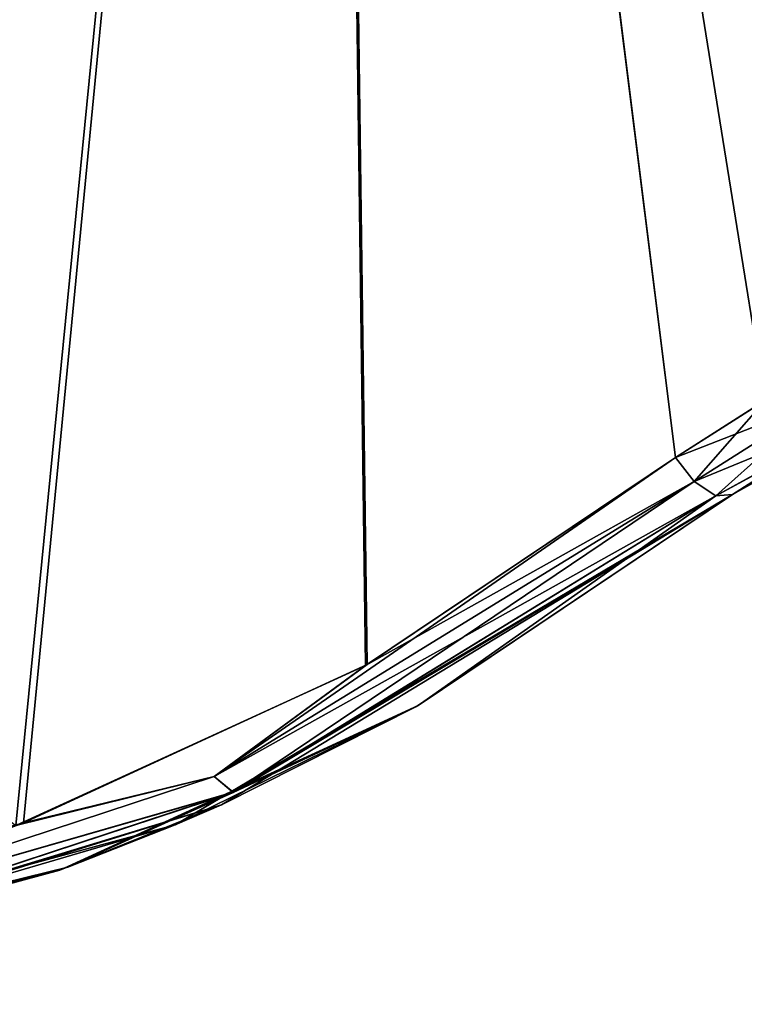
# Model space of a CAD drawing. Header units: millimetres. Extents: x -125 to 125, y -46 to 12.
# Tile 36 of 256: x -71.42 to -69.91, y -40.92 to -38.87. Entities that reach past the tile are written whole.
import ezdxf

# ---------------------------------------------------------------- set-up
doc = ezdxf.new("R2010")
doc.units = ezdxf.units.MM
doc.header["$LTSCALE"] = 26.699852
for name, color, linetype in [('143', 7, 'CONTINUOUS'), ('157', 7, 'CONTINUOUS'), ('182', 7, 'CONTINUOUS'), ('183', 7, 'CONTINUOUS'), ('272', 7, 'CONTINUOUS'), ('273', 7, 'CONTINUOUS'), ('298', 7, 'CONTINUOUS'), ('299', 7, 'CONTINUOUS')]:
    doc.layers.add(name, color=color, linetype=linetype)

msp = doc.modelspace()

# ---------------------------------------------------------------- linework, layer by layer
at = {"layer": '143', "linetype": 'CONTINUOUS'}
for points in [[(-69.9342, -39.8566, -42.6393), (-71.0918, -40.5422, -30.6818), (-71.0918, -40.5422, -42.6393), (-69.9342, -39.8566, -42.6393)], [(-69.9342, -39.8566, -40.0142), (-71.0918, -40.5422, -30.6818), (-69.9342, -39.8566, -42.6393), (-69.9342, -39.8566, -40.0142)], [(-69.9342, -39.8566, -30.6818), (-71.0918, -40.5422, -30.6818), (-69.9342, -39.8566, -40.0142), (-69.9342, -39.8566, -30.6818)], [(-69.9342, -39.8566, -54.5968), (-71.0918, -40.5422, -42.6393), (-71.0918, -40.5422, -54.5968), (-69.9342, -39.8566, -54.5968)], [(-69.9342, -39.8566, -51.9718), (-71.0918, -40.5422, -42.6393), (-69.9342, -39.8566, -54.5968), (-69.9342, -39.8566, -51.9718)], [(-69.9342, -39.8566, -42.6393), (-71.0918, -40.5422, -42.6393), (-69.9342, -39.8566, -51.9718), (-69.9342, -39.8566, -42.6393)], [(-69.9342, -39.8566, -18.7243), (-71.0918, -40.5422, -6.7667), (-71.0918, -40.5422, -18.7243), (-69.9342, -39.8566, -18.7243)], [(-69.9342, -39.8566, -16.0992), (-71.0918, -40.5422, -6.7667), (-69.9342, -39.8566, -18.7243), (-69.9342, -39.8566, -16.0992)], [(-69.9342, -39.8566, -6.7667), (-71.0918, -40.5422, -6.7667), (-69.9342, -39.8566, -16.0992), (-69.9342, -39.8566, -6.7667)], [(-69.9342, -39.8566, -30.6818), (-71.0918, -40.5422, -18.7243), (-71.0918, -40.5422, -30.6818), (-69.9342, -39.8566, -30.6818)], [(-69.9342, -39.8566, -28.0567), (-71.0918, -40.5422, -18.7243), (-69.9342, -39.8566, -30.6818), (-69.9342, -39.8566, -28.0567)], [(-69.9342, -39.8566, -18.7243), (-71.0918, -40.5422, -18.7243), (-69.9342, -39.8566, -28.0567), (-69.9342, -39.8566, -18.7243)], [(-69.9342, -39.8566, -102.4149), (-71.0918, -40.5422, -90.4694), (-70.5876, -40.2949, -101.9653), (-69.9342, -39.8566, -102.4149)], [(-69.9342, -39.8566, -99.8018), (-71.0918, -40.5422, -90.4694), (-69.9342, -39.8566, -102.4149), (-69.9342, -39.8566, -99.8018)], [(-69.9342, -39.8566, -90.4694), (-71.0918, -40.5422, -90.4694), (-69.9342, -39.8566, -99.8018), (-69.9342, -39.8566, -90.4694)], [(-69.9342, -39.8566, -90.4694), (-71.0918, -40.5422, -78.5118), (-71.0918, -40.5422, -90.4694), (-69.9342, -39.8566, -90.4694)], [(-69.9342, -39.8566, -66.5543), (-71.0918, -40.5422, -66.5543), (-69.9342, -39.8566, -75.8868), (-69.9342, -39.8566, -66.5543)], [(-69.9342, -39.8566, -66.5543), (-71.0918, -40.5422, -54.5968), (-71.0918, -40.5422, -66.5543), (-69.9342, -39.8566, -66.5543)], [(-69.9342, -39.8566, -63.9293), (-71.0918, -40.5422, -54.5968), (-69.9342, -39.8566, -66.5543), (-69.9342, -39.8566, -63.9293)], [(-69.9342, -39.8566, -54.5968), (-71.0918, -40.5422, -54.5968), (-69.9342, -39.8566, -63.9293), (-69.9342, -39.8566, -54.5968)], [(-69.9342, -39.8566, -87.8443), (-71.0918, -40.5422, -78.5118), (-69.9342, -39.8566, -90.4694), (-69.9342, -39.8566, -87.8443)], [(-69.9342, -39.8566, -78.5118), (-71.0918, -40.5422, -78.5118), (-69.9342, -39.8566, -87.8443), (-69.9342, -39.8566, -78.5118)], [(-69.9342, -39.8566, -78.5118), (-71.0918, -40.5422, -66.5543), (-71.0918, -40.5422, -78.5118), (-69.9342, -39.8566, -78.5118)], [(-69.9342, -39.8566, -75.8868), (-71.0918, -40.5422, -66.5543), (-69.9342, -39.8566, -78.5118), (-69.9342, -39.8566, -75.8868)], [(-69.9342, -39.8566, 64.9784), (-71.0918, -40.5422, 76.9359), (-71.0918, -40.5422, 64.9784), (-69.9342, -39.8566, 64.9784)], [(-69.9342, -39.8566, 67.6034), (-71.0918, -40.5422, 76.9359), (-69.9342, -39.8566, 64.9784), (-69.9342, -39.8566, 67.6034)], [(-69.9342, -39.8566, 76.9359), (-71.0918, -40.5422, 76.9359), (-69.9342, -39.8566, 67.6034), (-69.9342, -39.8566, 76.9359)], [(-69.9342, -39.8566, 53.0208), (-71.0918, -40.5422, 64.9784), (-71.0918, -40.5422, 53.0208), (-69.9342, -39.8566, 53.0208)], [(-69.9342, -39.8566, 55.6459), (-71.0918, -40.5422, 64.9784), (-69.9342, -39.8566, 53.0208), (-69.9342, -39.8566, 55.6459)], [(-69.9342, -39.8566, 64.9784), (-71.0918, -40.5422, 64.9784), (-69.9342, -39.8566, 55.6459), (-69.9342, -39.8566, 64.9784)], [(-69.9342, -39.8566, 88.8934), (-71.0918, -40.5422, 88.8934), (-69.9342, -39.8566, 79.5609), (-69.9342, -39.8566, 88.8934)], [(-69.9342, -39.8566, 88.8934), (-70.9962, -40.5006, 100.8509), (-71.0918, -40.5422, 88.8934), (-69.9342, -39.8566, 88.8934)], [(-69.9342, -39.8566, 79.5609), (-71.0918, -40.5422, 88.8934), (-69.9342, -39.8566, 76.9359), (-69.9342, -39.8566, 79.5609)], [(-69.9342, -39.8566, 76.9359), (-71.0918, -40.5422, 88.8934), (-71.0918, -40.5422, 76.9359), (-69.9342, -39.8566, 76.9359)], [(-69.9342, -39.8566, 5.1908), (-71.0918, -40.5422, 17.1483), (-71.0918, -40.5422, 5.1908), (-69.9342, -39.8566, 5.1908)], [(-69.9342, -39.8566, 7.8158), (-71.0918, -40.5422, 17.1483), (-69.9342, -39.8566, 5.1908), (-69.9342, -39.8566, 7.8158)], [(-69.9342, -39.8566, 17.1483), (-71.0918, -40.5422, 17.1483), (-69.9342, -39.8566, 7.8158), (-69.9342, -39.8566, 17.1483)], [(-69.9342, -39.8566, 17.1483), (-71.0918, -40.5422, 29.1058), (-71.0918, -40.5422, 17.1483), (-69.9342, -39.8566, 17.1483)], [(-69.9342, -39.8566, -6.7667), (-71.0918, -40.5422, 5.1908), (-71.0918, -40.5422, -6.7667), (-69.9342, -39.8566, -6.7667)], [(-69.9342, -39.8566, -4.1417), (-71.0918, -40.5422, 5.1908), (-69.9342, -39.8566, -6.7667), (-69.9342, -39.8566, -4.1417)], [(-69.9342, -39.8566, 5.1908), (-71.0918, -40.5422, 5.1908), (-69.9342, -39.8566, -4.1417), (-69.9342, -39.8566, 5.1908)], [(-69.9342, -39.8566, 41.0633), (-71.0918, -40.5422, 41.0633), (-69.9342, -39.8566, 31.7309), (-69.9342, -39.8566, 41.0633)], [(-69.9342, -39.8566, 41.0633), (-71.0918, -40.5422, 53.0208), (-71.0918, -40.5422, 41.0633), (-69.9342, -39.8566, 41.0633)], [(-69.9342, -39.8566, 43.6884), (-71.0918, -40.5422, 53.0208), (-69.9342, -39.8566, 41.0633), (-69.9342, -39.8566, 43.6884)], [(-69.9342, -39.8566, 53.0208), (-71.0918, -40.5422, 53.0208), (-69.9342, -39.8566, 43.6884), (-69.9342, -39.8566, 53.0208)], [(-69.9342, -39.8566, 19.7733), (-71.0918, -40.5422, 29.1058), (-69.9342, -39.8566, 17.1483), (-69.9342, -39.8566, 19.7733)], [(-69.9342, -39.8566, 29.1058), (-71.0918, -40.5422, 29.1058), (-69.9342, -39.8566, 19.7733), (-69.9342, -39.8566, 29.1058)], [(-69.9342, -39.8566, 31.7309), (-71.0918, -40.5422, 41.0633), (-69.9342, -39.8566, 29.1058), (-69.9342, -39.8566, 31.7309)], [(-69.9342, -39.8566, 29.1058), (-71.0918, -40.5422, 41.0633), (-71.0918, -40.5422, 29.1058), (-69.9342, -39.8566, 29.1058)], [(-69.9342, -39.8566, 91.5184), (-70.9962, -40.5006, 100.8509), (-69.9342, -39.8566, 88.8934), (-69.9342, -39.8566, 91.5184)], [(-69.9342, -39.8566, 100.8509), (-70.9962, -40.5006, 100.8509), (-69.9342, -39.8566, 91.5184), (-69.9342, -39.8566, 100.8509)], [(-70.9962, -40.5006, 100.8509), (-69.9342, -39.8566, 100.8509), (-70.5911, -40.2969, 101.9628), (-70.9962, -40.5006, 100.8509)], [(-69.9342, -39.8566, 100.8509), (-69.9342, -39.8566, 102.4149), (-70.5911, -40.2969, 101.9628), (-69.9342, -39.8566, 100.8509)], [(-71.3316, -40.6363, 101.4491), (-70.9962, -40.5006, 100.8509), (-70.5911, -40.2969, 101.9628), (-71.3316, -40.6363, 101.4491)], [(-70.5876, -40.2949, -101.9653), (-71.0918, -40.5422, -90.4694), (-71.3149, -40.6303, -101.4607), (-70.5876, -40.2949, -101.9653)], [(-70.9962, -40.5006, 100.8509), (-72.1845, -40.8632, 100.8512), (-71.0918, -40.5422, 88.8934), (-70.9962, -40.5006, 100.8509)], [(-72.1845, -40.8632, 100.8512), (-70.9962, -40.5006, 100.8509), (-72.1371, -40.8547, 100.8846), (-72.1845, -40.8632, 100.8512)], [(-72.1371, -40.8547, 100.8846), (-70.9962, -40.5006, 100.8509), (-71.3316, -40.6363, 101.4491), (-72.1371, -40.8547, 100.8846)], [(-71.0918, -40.5422, -42.6393), (-72.3904, -40.8944, -30.6818), (-72.3904, -40.8944, -42.6393), (-71.0918, -40.5422, -42.6393)], [(-71.0918, -40.5422, -30.6818), (-72.3904, -40.8944, -30.6818), (-71.0918, -40.5422, -42.6393), (-71.0918, -40.5422, -30.6818)], [(-71.0918, -40.5422, -54.5968), (-72.3904, -40.8944, -42.6393), (-72.3904, -40.8944, -54.5968), (-71.0918, -40.5422, -54.5968)], [(-71.0918, -40.5422, -42.6393), (-72.3904, -40.8944, -42.6393), (-71.0918, -40.5422, -54.5968), (-71.0918, -40.5422, -42.6393)], [(-71.0918, -40.5422, -18.7243), (-72.3904, -40.8944, -6.7667), (-72.3904, -40.8944, -18.7243), (-71.0918, -40.5422, -18.7243)], [(-71.0918, -40.5422, -6.7667), (-72.3904, -40.8944, -6.7667), (-71.0918, -40.5422, -18.7243), (-71.0918, -40.5422, -6.7667)], [(-71.0918, -40.5422, -30.6818), (-72.3904, -40.8944, -18.7243), (-72.3904, -40.8944, -30.6818), (-71.0918, -40.5422, -30.6818)], [(-71.0918, -40.5422, -18.7243), (-72.3904, -40.8944, -18.7243), (-71.0918, -40.5422, -30.6818), (-71.0918, -40.5422, -18.7243)], [(-71.0918, -40.5422, -90.4694), (-72.3904, -40.8944, -90.4694), (-71.3149, -40.6303, -101.4607), (-71.0918, -40.5422, -90.4694)], [(-71.0918, -40.5422, -90.4694), (-72.3904, -40.8944, -78.5118), (-72.3904, -40.8944, -90.4694), (-71.0918, -40.5422, -90.4694)], [(-71.0918, -40.5422, -66.5543), (-72.3904, -40.8944, -54.5968), (-72.3904, -40.8944, -66.5543), (-71.0918, -40.5422, -66.5543)], [(-71.0918, -40.5422, -54.5968), (-72.3904, -40.8944, -54.5968), (-71.0918, -40.5422, -66.5543), (-71.0918, -40.5422, -54.5968)], [(-71.0918, -40.5422, -66.5543), (-72.3904, -40.8944, -66.5543), (-71.0918, -40.5422, -78.5118), (-71.0918, -40.5422, -66.5543)], [(-71.0918, -40.5422, -78.5118), (-72.3904, -40.8944, -78.5118), (-71.0918, -40.5422, -90.4694), (-71.0918, -40.5422, -78.5118)], [(-71.0918, -40.5422, -78.5118), (-72.3904, -40.8944, -66.5543), (-72.3904, -40.8944, -78.5118), (-71.0918, -40.5422, -78.5118)], [(-71.0918, -40.5422, 64.9784), (-72.3904, -40.8944, 76.9359), (-72.3904, -40.8944, 64.9784), (-71.0918, -40.5422, 64.9784)], [(-71.0918, -40.5422, 76.9359), (-72.3904, -40.8944, 76.9359), (-71.0918, -40.5422, 64.9784), (-71.0918, -40.5422, 76.9359)], [(-71.0918, -40.5422, 53.0208), (-72.3904, -40.8944, 64.9784), (-72.3904, -40.8944, 53.0208), (-71.0918, -40.5422, 53.0208)], [(-71.0918, -40.5422, 64.9784), (-72.3904, -40.8944, 64.9784), (-71.0918, -40.5422, 53.0208), (-71.0918, -40.5422, 64.9784)], [(-71.0918, -40.5422, 88.8934), (-72.3904, -40.8944, 88.8934), (-71.0918, -40.5422, 76.9359), (-71.0918, -40.5422, 88.8934)], [(-71.0918, -40.5422, 88.8934), (-72.1845, -40.8632, 100.8512), (-72.3904, -40.8944, 88.8934), (-71.0918, -40.5422, 88.8934)], [(-71.0918, -40.5422, 76.9359), (-72.3904, -40.8944, 88.8934), (-72.3904, -40.8944, 76.9359), (-71.0918, -40.5422, 76.9359)], [(-71.0918, -40.5422, 17.1483), (-72.3904, -40.8944, 17.1483), (-71.0918, -40.5422, 5.1908), (-71.0918, -40.5422, 17.1483)], [(-71.0918, -40.5422, 17.1483), (-72.3904, -40.8944, 29.1058), (-72.3904, -40.8944, 17.1483), (-71.0918, -40.5422, 17.1483)], [(-71.0918, -40.5422, -6.7667), (-72.3904, -40.8944, 5.1908), (-72.3904, -40.8944, -6.7667), (-71.0918, -40.5422, -6.7667)], [(-71.0918, -40.5422, 5.1908), (-72.3904, -40.8944, 5.1908), (-71.0918, -40.5422, -6.7667), (-71.0918, -40.5422, 5.1908)], [(-71.0918, -40.5422, 5.1908), (-72.3904, -40.8944, 17.1483), (-72.3904, -40.8944, 5.1908), (-71.0918, -40.5422, 5.1908)], [(-71.0918, -40.5422, 41.0633), (-72.3904, -40.8944, 53.0208), (-72.3904, -40.8944, 41.0633), (-71.0918, -40.5422, 41.0633)], [(-71.0918, -40.5422, 53.0208), (-72.3904, -40.8944, 53.0208), (-71.0918, -40.5422, 41.0633), (-71.0918, -40.5422, 53.0208)], [(-71.0918, -40.5422, 41.0633), (-72.3904, -40.8944, 41.0633), (-71.0918, -40.5422, 29.1058), (-71.0918, -40.5422, 41.0633)], [(-71.0918, -40.5422, 29.1058), (-72.3904, -40.8944, 29.1058), (-71.0918, -40.5422, 17.1483), (-71.0918, -40.5422, 29.1058)], [(-71.0918, -40.5422, 29.1058), (-72.3904, -40.8944, 41.0633), (-72.3904, -40.8944, 29.1058), (-71.0918, -40.5422, 29.1058)], [(-71.3149, -40.6303, -101.4607), (-72.3904, -40.8944, -90.4694), (-72.1074, -40.8492, -100.9055), (-71.3149, -40.6303, -101.4607)]]:
    msp.add_3dface(points, dxfattribs=at)
at = {"layer": '157', "linetype": 'CONTINUOUS'}
for points in [[(-69.9342, -39.8566, 67.6034), (-69.9342, -39.8566, 64.9784), (-69.6555, -39.7009, 55.6459), (-69.9342, -39.8566, 67.6034)], [(-69.6555, -39.7009, 67.6034), (-69.9342, -39.8566, 67.6034), (-69.6555, -39.7009, 55.6459), (-69.6555, -39.7009, 67.6034)], [(-69.9342, -39.8566, 64.9784), (-69.9342, -39.8566, 55.6459), (-69.6555, -39.7009, 55.6459), (-69.9342, -39.8566, 64.9784)], [(-69.9342, -39.8566, -18.7243), (-69.9342, -39.8566, -28.0567), (-69.6555, -39.7009, -28.0567), (-69.9342, -39.8566, -18.7243)], [(-69.9342, -39.8566, -6.7667), (-69.9342, -39.8566, -16.0992), (-69.6555, -39.7009, -16.0992), (-69.9342, -39.8566, -6.7667)], [(-69.6555, -39.7009, -4.1417), (-69.9342, -39.8566, -4.1417), (-69.6555, -39.7009, -16.0992), (-69.6555, -39.7009, -4.1417)], [(-69.9342, -39.8566, -4.1417), (-69.9342, -39.8566, -6.7667), (-69.6555, -39.7009, -16.0992), (-69.9342, -39.8566, -4.1417)], [(-69.9342, -39.8566, 55.6459), (-69.9342, -39.8566, 53.0208), (-69.6555, -39.7009, 43.6884), (-69.9342, -39.8566, 55.6459)], [(-69.6555, -39.7009, 55.6459), (-69.9342, -39.8566, 55.6459), (-69.6555, -39.7009, 43.6884), (-69.6555, -39.7009, 55.6459)], [(-69.9342, -39.8566, 53.0208), (-69.9342, -39.8566, 43.6884), (-69.6555, -39.7009, 43.6884), (-69.9342, -39.8566, 53.0208)], [(-69.9342, -39.8566, -28.0567), (-69.9342, -39.8566, -30.6818), (-69.6555, -39.7009, -40.0142), (-69.9342, -39.8566, -28.0567)], [(-69.6555, -39.7009, -28.0567), (-69.9342, -39.8566, -28.0567), (-69.6555, -39.7009, -40.0142), (-69.6555, -39.7009, -28.0567)], [(-69.9342, -39.8566, 5.1908), (-69.9342, -39.8566, -4.1417), (-69.6555, -39.7009, -4.1417), (-69.9342, -39.8566, 5.1908)], [(-69.9342, -39.8566, -16.0992), (-69.9342, -39.8566, -18.7243), (-69.6555, -39.7009, -28.0567), (-69.9342, -39.8566, -16.0992)], [(-69.9342, -39.8566, 79.5609), (-69.9342, -39.8566, 76.9359), (-69.6555, -39.7009, 67.6034), (-69.9342, -39.8566, 79.5609)], [(-69.6555, -39.7009, -16.0992), (-69.9342, -39.8566, -16.0992), (-69.6555, -39.7009, -28.0567), (-69.6555, -39.7009, -16.0992)], [(-69.6555, -39.7009, 79.5609), (-69.9342, -39.8566, 79.5609), (-69.6555, -39.7009, 67.6034), (-69.6555, -39.7009, 79.5609)], [(-69.9342, -39.8566, 76.9359), (-69.9342, -39.8566, 67.6034), (-69.6555, -39.7009, 67.6034), (-69.9342, -39.8566, 76.9359)], [(-69.9342, -39.8566, -30.6818), (-69.9342, -39.8566, -40.0142), (-69.6555, -39.7009, -40.0142), (-69.9342, -39.8566, -30.6818)], [(-69.9342, -39.8566, -75.8868), (-69.9342, -39.8566, -78.5118), (-69.6555, -39.7009, -87.8443), (-69.9342, -39.8566, -75.8868)], [(-69.9342, -39.8566, 29.1058), (-69.9342, -39.8566, 19.7733), (-69.6555, -39.7009, 19.7733), (-69.9342, -39.8566, 29.1058)], [(-69.9342, -39.8566, -66.5543), (-69.9342, -39.8566, -75.8868), (-69.6555, -39.7009, -75.8868), (-69.9342, -39.8566, -66.5543)], [(-69.6555, -39.7009, -63.9293), (-69.9342, -39.8566, -63.9293), (-69.6555, -39.7009, -75.8868), (-69.6555, -39.7009, -63.9293)], [(-69.9342, -39.8566, -63.9293), (-69.9342, -39.8566, -66.5543), (-69.6555, -39.7009, -75.8868), (-69.9342, -39.8566, -63.9293)], [(-69.9342, -39.8566, -40.0142), (-69.9342, -39.8566, -42.6393), (-69.6555, -39.7009, -51.9718), (-69.9342, -39.8566, -40.0142)], [(-69.9342, -39.8566, -54.5968), (-69.9342, -39.8566, -63.9293), (-69.6555, -39.7009, -63.9293), (-69.9342, -39.8566, -54.5968)], [(-69.6555, -39.7009, -51.9718), (-69.9342, -39.8566, -51.9718), (-69.6555, -39.7009, -63.9293), (-69.6555, -39.7009, -51.9718)], [(-69.9342, -39.8566, -51.9718), (-69.9342, -39.8566, -54.5968), (-69.6555, -39.7009, -63.9293), (-69.9342, -39.8566, -51.9718)], [(-69.9342, -39.8566, 17.1483), (-69.9342, -39.8566, 7.8158), (-69.6555, -39.7009, 7.8158), (-69.9342, -39.8566, 17.1483)], [(-69.6555, -39.7009, -40.0142), (-69.9342, -39.8566, -40.0142), (-69.6555, -39.7009, -51.9718), (-69.6555, -39.7009, -40.0142)], [(-69.6555, -39.7009, 19.7733), (-69.9342, -39.8566, 19.7733), (-69.6555, -39.7009, 7.8158), (-69.6555, -39.7009, 19.7733)], [(-69.9342, -39.8566, -42.6393), (-69.9342, -39.8566, -51.9718), (-69.6555, -39.7009, -51.9718), (-69.9342, -39.8566, -42.6393)], [(-69.9342, -39.8566, 19.7733), (-69.9342, -39.8566, 17.1483), (-69.6555, -39.7009, 7.8158), (-69.9342, -39.8566, 19.7733)], [(-69.6555, -39.7009, 7.8158), (-69.9342, -39.8566, 7.8158), (-69.6555, -39.7009, -4.1417), (-69.6555, -39.7009, 7.8158)], [(-69.9342, -39.8566, 7.8158), (-69.9342, -39.8566, 5.1908), (-69.6555, -39.7009, -4.1417), (-69.9342, -39.8566, 7.8158)], [(-69.9342, -39.8566, 43.6884), (-69.9342, -39.8566, 41.0633), (-69.6555, -39.7009, 31.7309), (-69.9342, -39.8566, 43.6884)], [(-69.6555, -39.7009, 43.6884), (-69.9342, -39.8566, 43.6884), (-69.6555, -39.7009, 31.7309), (-69.6555, -39.7009, 43.6884)], [(-69.9342, -39.8566, 41.0633), (-69.9342, -39.8566, 31.7309), (-69.6555, -39.7009, 31.7309), (-69.9342, -39.8566, 41.0633)], [(-69.6555, -39.7009, -99.8018), (-69.9342, -39.8566, -99.8018), (-69.7646, -39.7481, -102.5447), (-69.6555, -39.7009, -99.8018)], [(-69.9342, -39.8566, -90.4694), (-69.9342, -39.8566, -99.8018), (-69.6555, -39.7009, -99.8018), (-69.9342, -39.8566, -90.4694)], [(-69.6555, -39.7009, -87.8443), (-69.9342, -39.8566, -87.8443), (-69.6555, -39.7009, -99.8018), (-69.6555, -39.7009, -87.8443)], [(-69.9342, -39.8566, -87.8443), (-69.9342, -39.8566, -90.4694), (-69.6555, -39.7009, -99.8018), (-69.9342, -39.8566, -87.8443)], [(-69.9342, -39.8566, -78.5118), (-69.9342, -39.8566, -87.8443), (-69.6555, -39.7009, -87.8443), (-69.9342, -39.8566, -78.5118)], [(-69.6555, -39.7009, -75.8868), (-69.9342, -39.8566, -75.8868), (-69.6555, -39.7009, -87.8443), (-69.6555, -39.7009, -75.8868)], [(-69.9342, -39.8566, 31.7309), (-69.9342, -39.8566, 29.1058), (-69.6555, -39.7009, 19.7733), (-69.9342, -39.8566, 31.7309)], [(-69.6555, -39.7009, 31.7309), (-69.9342, -39.8566, 31.7309), (-69.6555, -39.7009, 19.7733), (-69.6555, -39.7009, 31.7309)], [(-69.9342, -39.8566, 100.8509), (-69.9342, -39.8566, 91.5184), (-69.6555, -39.7009, 91.5184), (-69.9342, -39.8566, 100.8509)], [(-69.9342, -39.8566, 102.4149), (-69.6555, -39.7009, 91.5184), (-69.7661, -39.7488, 102.5436), (-69.9342, -39.8566, 102.4149)], [(-69.9342, -39.8566, 91.5184), (-69.9342, -39.8566, 88.8934), (-69.6555, -39.7009, 79.5609), (-69.9342, -39.8566, 91.5184)], [(-69.6555, -39.7009, 91.5184), (-69.9342, -39.8566, 91.5184), (-69.6555, -39.7009, 79.5609), (-69.6555, -39.7009, 91.5184)], [(-69.9342, -39.8566, 102.4149), (-69.9342, -39.8566, 100.8509), (-69.6555, -39.7009, 91.5184), (-69.9342, -39.8566, 102.4149)], [(-69.9342, -39.8566, 88.8934), (-69.9342, -39.8566, 79.5609), (-69.6555, -39.7009, 79.5609), (-69.9342, -39.8566, 88.8934)], [(-69.9342, -39.8566, -99.8018), (-69.9342, -39.8566, -102.4149), (-69.7646, -39.7481, -102.5447), (-69.9342, -39.8566, -99.8018)]]:
    msp.add_3dface(points, dxfattribs=at)
at = {"layer": '182', "color": 7, "linetype": 'CONTINUOUS'}
for points in [[(-77.0851, -38.7895, -97.3411), (-70.7759, -33.9986, -102.1223), (-76.6204, -39.3463, -97.695), (-77.0851, -38.7895, -97.3411)], [(-76.6204, -39.3463, -97.695), (-70.7759, -33.9986, -102.1223), (-76.052, -39.8487, -98.127), (-76.6204, -39.3463, -97.695)], [(-76.052, -39.8487, -98.127), (-70.7759, -33.9986, -102.1223), (-75.3853, -40.2721, -98.6308), (-76.052, -39.8487, -98.127)], [(-75.3853, -40.2721, -98.6308), (-70.7759, -33.9986, -102.1223), (-74.6357, -40.5908, -99.1923), (-75.3853, -40.2721, -98.6308)], [(-74.6357, -40.5908, -99.1923), (-70.7759, -33.9986, -102.1223), (-73.8302, -40.7832, -99.7891), (-74.6357, -40.5908, -99.1923)], [(-73.8302, -40.7832, -99.7891), (-70.7759, -33.9986, -102.1223), (-73.0019, -40.8374, -100.3955), (-73.8302, -40.7832, -99.7891)], [(-73.0019, -40.8374, -100.3955), (-70.7759, -33.9986, -102.1223), (-72.1842, -40.7527, -100.9869), (-73.0019, -40.8374, -100.3955)], [(-72.1842, -40.7527, -100.9869), (-70.7759, -33.9986, -102.1223), (-71.4069, -40.5381, -101.5425), (-72.1842, -40.7527, -100.9869)], [(-71.4069, -40.5381, -101.5425), (-70.7759, -33.9986, -102.1223), (-70.6935, -40.2095, -102.0474), (-71.4069, -40.5381, -101.5425)], [(-70.7759, -33.9986, -102.1223), (-60.9603, -33.9986, -108.2683), (-70.0527, -39.7799, -102.4975), (-70.7759, -33.9986, -102.1223)], [(-70.6935, -40.2095, -102.0474), (-70.7759, -33.9986, -102.1223), (-70.0527, -39.7799, -102.4975), (-70.6935, -40.2095, -102.0474)], [(-70.0527, -39.7799, -102.4975), (-60.9603, -33.9986, -108.2683), (-69.8659, -39.6606, -102.6274), (-70.0527, -39.7799, -102.4975)]]:
    msp.add_3dface(points, dxfattribs=at)
at = {"layer": '183', "color": 7, "linetype": 'CONTINUOUS'}
for points in [[(-79.9791, -33.9986, 95.0869), (-71.4232, -40.5441, 101.5309), (-70.7787, -33.9986, 102.1203), (-79.9791, -33.9986, 95.0869)], [(-71.4232, -40.5441, 101.5309), (-70.697, -40.2114, 102.045), (-70.7787, -33.9986, 102.1203), (-71.4232, -40.5441, 101.5309)], [(-70.697, -40.2114, 102.045), (-70.0527, -39.7799, 102.4975), (-70.7787, -33.9986, 102.1203), (-70.697, -40.2114, 102.045)], [(-70.0527, -39.7799, 102.4975), (-69.8676, -39.6614, 102.6263), (-70.7787, -33.9986, 102.1203), (-70.0527, -39.7799, 102.4975)], [(-69.8676, -39.6614, 102.6263), (-69.6604, -39.5814, 102.7687), (-70.7787, -33.9986, 102.1203), (-69.8676, -39.6614, 102.6263)], [(-63.573, -41.8741, 106.5951), (-62.7957, -41.6491, 107.0594), (-70.7787, -33.9986, 102.1203), (-63.573, -41.8741, 106.5951)], [(-62.7957, -41.6491, 107.0594), (-62.078, -41.3065, 107.484), (-70.7787, -33.9986, 102.1203), (-62.7957, -41.6491, 107.0594)], [(-62.078, -41.3065, 107.484), (-61.4369, -40.8621, 107.8607), (-70.7787, -33.9986, 102.1203), (-62.078, -41.3065, 107.484)], [(-61.4369, -40.8621, 107.8607), (-61.2549, -40.7412, 107.9666), (-70.7787, -33.9986, 102.1203), (-61.4369, -40.8621, 107.8607)], [(-70.7787, -33.9986, 102.1203), (-61.049, -40.6575, 108.0848), (-60.9633, -33.9986, 108.2666), (-70.7787, -33.9986, 102.1203)], [(-61.2549, -40.7412, 107.9666), (-61.049, -40.6575, 108.0848), (-70.7787, -33.9986, 102.1203), (-61.2549, -40.7412, 107.9666)], [(-64.3857, -41.9685, 106.1042), (-63.573, -41.8741, 106.5951), (-70.7787, -33.9986, 102.1203), (-64.3857, -41.9685, 106.1042)], [(-69.6604, -39.5814, 102.7687), (-69.4363, -39.5443, 102.921), (-70.7787, -33.9986, 102.1203), (-69.6604, -39.5814, 102.7687)], [(-69.4363, -39.5443, 102.921), (-69.208, -39.5542, 103.0744), (-70.7787, -33.9986, 102.1203), (-69.4363, -39.5443, 102.921)], [(-69.208, -39.5542, 103.0744), (-68.9888, -39.6101, 103.2201), (-70.7787, -33.9986, 102.1203), (-69.208, -39.5542, 103.0744)], [(-68.9888, -39.6101, 103.2201), (-68.8232, -39.6872, 103.329), (-70.7787, -33.9986, 102.1203), (-68.9888, -39.6101, 103.2201)], [(-68.8232, -39.6872, 103.329), (-68.7904, -39.7067, 103.3504), (-70.7787, -33.9986, 102.1203), (-68.8232, -39.6872, 103.329)], [(-68.7904, -39.7067, 103.3504), (-68.4847, -39.9876, 103.5474), (-70.7787, -33.9986, 102.1203), (-68.7904, -39.7067, 103.3504)], [(-68.4847, -39.9876, 103.5474), (-67.9921, -40.5553, 103.8596), (-70.7787, -33.9986, 102.1203), (-68.4847, -39.9876, 103.5474)], [(-67.9921, -40.5553, 103.8596), (-67.4134, -41.0447, 104.2261), (-70.7787, -33.9986, 102.1203), (-67.9921, -40.5553, 103.8596)], [(-67.4134, -41.0447, 104.2261), (-66.7443, -41.4501, 104.6474), (-70.7787, -33.9986, 102.1203), (-67.4134, -41.0447, 104.2261)], [(-66.7443, -41.4501, 104.6474), (-66.0007, -41.7499, 105.1118), (-70.7787, -33.9986, 102.1203), (-66.7443, -41.4501, 104.6474)], [(-66.0007, -41.7499, 105.1118), (-65.2051, -41.9263, 105.6036), (-70.7787, -33.9986, 102.1203), (-66.0007, -41.7499, 105.1118)], [(-65.2051, -41.9263, 105.6036), (-64.3857, -41.9685, 106.1042), (-70.7787, -33.9986, 102.1203), (-65.2051, -41.9263, 105.6036)]]:
    msp.add_3dface(points, dxfattribs=at)
at = {"layer": '272', "linetype": 'CONTINUOUS'}
for points in [[(-70.0527, -39.7799, -102.4975), (-69.8659, -39.6606, -102.6274), (-70.0144, -39.8295, -102.4988), (-70.0527, -39.7799, -102.4975)], [(-69.7464, -39.6596, -102.695), (-69.9689, -39.8589, -102.4671), (-70.0144, -39.8295, -102.4988), (-69.7464, -39.6596, -102.695)], [(-69.8659, -39.6606, -102.6274), (-69.7464, -39.6596, -102.695), (-70.0144, -39.8295, -102.4988), (-69.8659, -39.6606, -102.6274)], [(-69.6185, -39.667, -102.7328), (-69.9689, -39.8589, -102.4671), (-69.7464, -39.6596, -102.695), (-69.6185, -39.667, -102.7328)], [(-69.6185, -39.667, -102.7328), (-69.9342, -39.8566, -102.4149), (-69.9689, -39.8589, -102.4671), (-69.6185, -39.667, -102.7328)], [(-69.7646, -39.7481, -102.5447), (-69.9342, -39.8566, -102.4149), (-69.6185, -39.667, -102.7328), (-69.7646, -39.7481, -102.5447)]]:
    msp.add_3dface(points, dxfattribs=at)
at = {"layer": '273', "linetype": 'CONTINUOUS'}
for points in [[(-70.0527, -39.7799, -102.4975), (-70.0144, -39.8295, -102.4988), (-71.0114, -40.442, -101.7976), (-70.0527, -39.7799, -102.4975)], [(-70.6935, -40.2095, -102.0474), (-70.0527, -39.7799, -102.4975), (-71.0114, -40.442, -101.7976), (-70.6935, -40.2095, -102.0474)], [(-70.0144, -39.8295, -102.4988), (-70.9713, -40.4749, -101.7623), (-71.0114, -40.442, -101.7976), (-70.0144, -39.8295, -102.4988)], [(-70.0144, -39.8295, -102.4988), (-69.9689, -39.8589, -102.4671), (-70.9713, -40.4749, -101.7623), (-70.0144, -39.8295, -102.4988)], [(-69.9689, -39.8589, -102.4671), (-70.5876, -40.2949, -101.9653), (-70.9713, -40.4749, -101.7623), (-69.9689, -39.8589, -102.4671)], [(-69.9342, -39.8566, -102.4149), (-70.5876, -40.2949, -101.9653), (-69.9689, -39.8589, -102.4671), (-69.9342, -39.8566, -102.4149)], [(-71.4069, -40.5381, -101.5425), (-70.6935, -40.2095, -102.0474), (-71.0114, -40.442, -101.7976), (-71.4069, -40.5381, -101.5425)], [(-70.5876, -40.2949, -101.9653), (-71.3149, -40.6303, -101.4607), (-70.9713, -40.4749, -101.7623), (-70.5876, -40.2949, -101.9653)], [(-71.4069, -40.5381, -101.5425), (-71.0114, -40.442, -101.7976), (-72.0843, -40.7952, -101.0332), (-71.4069, -40.5381, -101.5425)], [(-71.0114, -40.442, -101.7976), (-70.9713, -40.4749, -101.7623), (-72.0843, -40.7952, -101.0332), (-71.0114, -40.442, -101.7976)], [(-70.9713, -40.4749, -101.7623), (-72.0494, -40.83, -100.9943), (-72.0843, -40.7952, -101.0332), (-70.9713, -40.4749, -101.7623)], [(-71.3149, -40.6303, -101.4607), (-72.0494, -40.83, -100.9943), (-70.9713, -40.4749, -101.7623), (-71.3149, -40.6303, -101.4607)], [(-72.1842, -40.7527, -100.9869), (-71.4069, -40.5381, -101.5425), (-72.0843, -40.7952, -101.0332), (-72.1842, -40.7527, -100.9869)], [(-71.3149, -40.6303, -101.4607), (-72.1074, -40.8492, -100.9055), (-72.0494, -40.83, -100.9943), (-71.3149, -40.6303, -101.4607)]]:
    msp.add_3dface(points, dxfattribs=at)
at = {"layer": '298', "linetype": 'CONTINUOUS'}
for points in [[(-70.0527, -39.7799, 102.4975), (-70.697, -40.2114, 102.045), (-70.0144, -39.8295, 102.4988), (-70.0527, -39.7799, 102.4975)], [(-71.0114, -40.442, 101.7976), (-69.9689, -39.8589, 102.4671), (-70.0144, -39.8295, 102.4988), (-71.0114, -40.442, 101.7976)], [(-70.697, -40.2114, 102.045), (-71.0114, -40.442, 101.7976), (-70.0144, -39.8295, 102.4988), (-70.697, -40.2114, 102.045)], [(-70.9713, -40.475, 101.7623), (-69.9689, -39.8589, 102.4671), (-71.0114, -40.442, 101.7976), (-70.9713, -40.475, 101.7623)], [(-70.9713, -40.475, 101.7623), (-69.9342, -39.8566, 102.4149), (-69.9689, -39.8589, 102.4671), (-70.9713, -40.475, 101.7623)], [(-70.5911, -40.2969, 101.9628), (-69.9342, -39.8566, 102.4149), (-70.9713, -40.475, 101.7623), (-70.5911, -40.2969, 101.9628)], [(-70.697, -40.2114, 102.045), (-71.4232, -40.5441, 101.5309), (-71.0114, -40.442, 101.7976), (-70.697, -40.2114, 102.045)], [(-71.3316, -40.6363, 101.4491), (-70.5911, -40.2969, 101.9628), (-70.9713, -40.475, 101.7623), (-71.3316, -40.6363, 101.4491)], [(-72.0843, -40.7952, 101.0332), (-70.9713, -40.475, 101.7623), (-71.0114, -40.442, 101.7976), (-72.0843, -40.7952, 101.0332)], [(-71.4232, -40.5441, 101.5309), (-72.0843, -40.7952, 101.0332), (-71.0114, -40.442, 101.7976), (-71.4232, -40.5441, 101.5309)], [(-72.0494, -40.83, 100.9942), (-70.9713, -40.475, 101.7623), (-72.0843, -40.7952, 101.0332), (-72.0494, -40.83, 100.9942)], [(-72.0494, -40.83, 100.9942), (-71.3316, -40.6363, 101.4491), (-70.9713, -40.475, 101.7623), (-72.0494, -40.83, 100.9942)], [(-72.1371, -40.8547, 100.8846), (-71.3316, -40.6363, 101.4491), (-72.0494, -40.83, 100.9942), (-72.1371, -40.8547, 100.8846)]]:
    msp.add_3dface(points, dxfattribs=at)
at = {"layer": '299', "linetype": 'CONTINUOUS'}
for points in [[(-70.0527, -39.7799, 102.4975), (-70.0144, -39.8295, 102.4988), (-69.7464, -39.6596, 102.695), (-70.0527, -39.7799, 102.4975)], [(-69.8676, -39.6614, 102.6263), (-70.0527, -39.7799, 102.4975), (-69.7464, -39.6596, 102.695), (-69.8676, -39.6614, 102.6263)], [(-70.0144, -39.8295, 102.4988), (-69.6185, -39.667, 102.7328), (-69.7464, -39.6596, 102.695), (-70.0144, -39.8295, 102.4988)], [(-70.0144, -39.8295, 102.4988), (-69.9689, -39.8589, 102.4671), (-69.6185, -39.667, 102.7328), (-70.0144, -39.8295, 102.4988)], [(-69.9689, -39.8589, 102.4671), (-69.7661, -39.7488, 102.5436), (-69.6185, -39.667, 102.7328), (-69.9689, -39.8589, 102.4671)], [(-69.9342, -39.8566, 102.4149), (-69.7661, -39.7488, 102.5436), (-69.9689, -39.8589, 102.4671), (-69.9342, -39.8566, 102.4149)]]:
    msp.add_3dface(points, dxfattribs=at)

doc.saveas('drawing.dxf')
